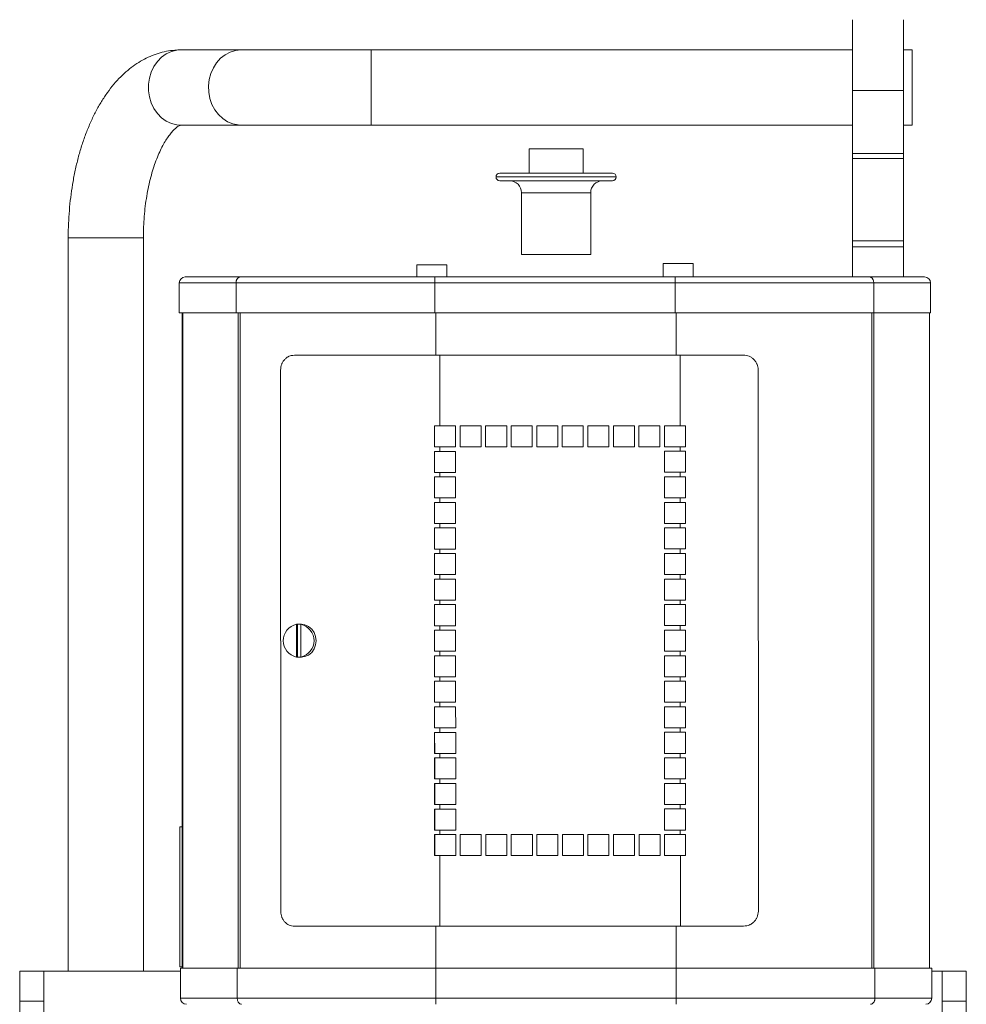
# Model space of a CAD drawing. Header units: millimetres. Extents: x -32 to 1538, y -978 to 462.
# Tile 4 of 21: x 52 to 367, y -409 to -82. Entities that reach past the tile are written whole.
import ezdxf

# ---------------------------------------------------------------- set-up
doc = ezdxf.new("R2010")
doc.units = ezdxf.units.MM

msp = doc.modelspace()

# ---------------------------------------------------------------- linework, layer by layer
at = {"color": 7, "linetype": 'Continuous', "lineweight": 15}
for p, q in [((328.89, -81.52), (328.89, -105.09)), ((345.89, -105.09), (345.89, -81.52)), ((125.45, -91.58), (105.45, -91.57)), ((328.89, -91.59), (168.75, -91.59)), ((348.75, -91.59), (345.89, -91.59)), ((348.75, -91.59), (348.75, -116.59)), ((345.89, -105.09), (328.89, -105.09)), ((328.89, -105.09), (328.89, -126.04)), ((345.89, -126.04), (345.89, -105.09)), ((105.44, -116.57), (125.44, -116.58)), ((168.75, -116.59), (328.89, -116.59)), ((345.89, -116.59), (348.75, -116.59)), ((221.29, -124.44), (221.29, -132.59)), ((239.29, -124.44), (221.29, -124.44)), ((239.29, -132.59), (239.29, -124.44)), ((345.89, -126.04), (328.89, -126.04)), ((345.89, -127.73), (328.89, -127.73)), ((328.89, -155.09), (328.89, -127.73)), ((345.89, -127.73), (345.89, -155.09)), ((211.54, -132.59), (237.45, -132.59)), ((237.45, -132.59), (249.04, -132.59)), ((237.45, -135.09), (211.54, -135.09)), ((249.04, -135.09), (237.45, -135.09)), ((218.79, -139.09), (218.79, -159.59)), ((241.79, -159.59), (241.79, -139.09)), ((67.94, -154.05), (67.94, -398.09)), ((92.94, -398.09), (92.94, -154.05)), ((345.89, -155.09), (328.89, -155.09)), ((328.89, -157.09), (328.89, -167.09)), ((345.89, -157.09), (328.89, -157.09)), ((345.89, -167.09), (345.89, -157.09)), ((234.68, -159.59), (218.79, -159.59)), ((241.79, -159.59), (234.68, -159.59)), ((183.89, -163.09), (183.89, -167.09)), ((185.09, -163.09), (183.89, -163.09)), ((193.89, -163.09), (185.09, -163.09)), ((193.89, -167.09), (193.89, -163.09)), ((265.89, -162.59), (265.89, -167.09)), ((274.74, -162.59), (265.89, -162.59)), ((275.89, -162.59), (274.74, -162.59)), ((275.89, -167.09), (275.89, -162.59)), ((123.8, -169.09), (104.89, -169.09)), ((104.89, -169.09), (104.89, -179.09)), ((106.89, -167.09), (125.25, -167.09)), ((189.89, -169.09), (123.8, -169.09)), ((123.8, -169.09), (123.8, -179.09)), ((125.25, -167.09), (189.89, -167.09)), ((189.89, -169.09), (189.89, -167.09)), ((189.89, -167.09), (269.89, -167.09)), ((189.89, -169.09), (189.89, -179.09)), ((269.89, -169.09), (189.89, -169.09)), ((269.89, -167.09), (334.53, -167.09)), ((269.89, -167.09), (269.89, -169.09)), ((335.99, -169.09), (269.89, -169.09)), ((269.89, -169.09), (269.89, -179.09)), ((334.53, -167.09), (352.89, -167.09)), ((335.99, -169.09), (335.99, -179.09)), ((354.89, -169.09), (335.99, -169.09)), ((354.89, -169.09), (354.89, -179.09)), ((123.8, -179.09), (104.89, -179.09)), ((105.89, -397.09), (105.89, -179.09)), ((106.09, -397.09), (106.09, -179.09)), ((189.89, -179.09), (123.8, -179.09)), ((269.89, -179.09), (189.89, -179.09)), ((335.99, -179.09), (269.89, -179.09)), ((354.89, -179.09), (335.99, -179.09)), ((354.49, -397.09), (354.49, -179.09)), ((143.18, -193.13), (143.57, -193.13)), ((271.58, -193.1), (191.58, -193.12)), ((271.58, -193.1), (191.58, -193.12)), ((191.59, -216.62), (191.58, -193.12)), ((191.58, -193.12), (191.58, -193.12)), ((271.59, -216.6), (271.58, -193.1)), ((271.58, -193.1), (271.58, -193.1)), ((292.6, -193.09), (292.43, -193.09)), ((138.65, -378.13), (138.6, -198.13)), ((297.54, -198.09), (297.59, -378.09)), ((189.83, -216.62), (189.83, -223.62)), ((189.85, -223.62), (189.85, -216.62)), ((191.59, -216.62), (196.84, -216.62)), ((196.84, -216.62), (196.84, -223.62)), ((198.34, -216.62), (205.34, -216.62)), ((198.34, -223.62), (198.34, -216.62)), ((198.34, -223.62), (198.34, -216.62)), ((205.34, -216.62), (205.34, -223.62)), ((206.84, -216.62), (213.84, -216.61)), ((206.84, -223.62), (206.84, -216.62)), ((206.84, -223.62), (206.84, -216.62)), ((213.84, -216.61), (213.84, -223.61)), ((215.34, -216.61), (222.34, -216.61)), ((215.34, -223.61), (215.34, -216.61)), ((215.34, -223.61), (215.34, -216.61)), ((222.34, -216.61), (222.34, -223.61)), ((223.84, -216.61), (230.84, -216.61)), ((223.84, -223.61), (223.84, -216.61)), ((223.84, -223.61), (223.84, -216.61)), ((230.84, -216.61), (230.84, -223.61)), ((232.34, -216.61), (239.34, -216.61)), ((232.34, -223.61), (232.34, -216.61)), ((232.34, -223.61), (232.34, -216.61)), ((239.34, -216.61), (239.34, -223.61)), ((240.84, -216.61), (247.84, -216.6)), ((240.84, -223.61), (240.84, -216.61)), ((240.84, -223.61), (240.84, -216.61)), ((247.84, -216.6), (247.84, -223.6)), ((249.34, -216.6), (256.34, -216.6)), ((249.34, -223.6), (249.34, -216.6)), ((249.34, -223.6), (249.34, -216.6)), ((256.34, -216.6), (256.34, -223.6)), ((257.84, -216.6), (264.84, -216.6)), ((257.84, -223.6), (257.84, -216.6)), ((257.84, -223.6), (257.84, -216.6)), ((264.84, -216.6), (264.84, -223.6)), ((266.34, -216.6), (271.59, -216.6)), ((266.34, -223.6), (266.34, -216.6)), ((266.34, -223.6), (266.34, -216.6)), ((273.34, -216.6), (273.34, -223.6)), ((273.35, -223.6), (273.35, -216.6)), ((189.83, -223.62), (189.85, -223.62)), ((189.83, -225.12), (189.83, -232.12)), ((191.59, -223.62), (189.85, -223.62)), ((189.85, -232.12), (189.85, -225.12)), ((191.59, -225.12), (191.59, -223.62)), ((196.84, -223.62), (191.59, -223.62)), ((196.84, -223.62), (191.59, -223.62)), ((191.59, -223.62), (191.59, -223.62)), ((191.59, -225.12), (196.84, -225.12)), ((196.84, -225.12), (196.84, -232.12)), ((205.34, -223.62), (198.34, -223.62)), ((198.34, -223.62), (198.34, -223.62)), ((205.34, -223.62), (198.34, -223.62)), ((213.84, -223.61), (206.84, -223.62)), ((213.84, -223.61), (206.84, -223.62)), ((206.84, -223.62), (206.84, -223.62)), ((222.34, -223.61), (215.34, -223.61)), ((215.34, -223.61), (215.34, -223.61)), ((222.34, -223.61), (215.34, -223.61)), ((230.84, -223.61), (223.84, -223.61)), ((223.84, -223.61), (223.84, -223.61)), ((230.84, -223.61), (223.84, -223.61)), ((239.34, -223.61), (232.34, -223.61)), ((232.34, -223.61), (232.34, -223.61)), ((239.34, -223.61), (232.34, -223.61)), ((247.84, -223.6), (240.84, -223.61)), ((247.84, -223.6), (240.84, -223.61)), ((240.84, -223.61), (240.84, -223.61)), ((256.34, -223.6), (249.34, -223.6)), ((249.34, -223.6), (249.34, -223.6)), ((256.34, -223.6), (249.34, -223.6)), ((264.84, -223.6), (257.84, -223.6)), ((257.84, -223.6), (257.84, -223.6)), ((264.84, -223.6), (257.84, -223.6)), ((271.59, -223.6), (266.34, -223.6)), ((266.34, -223.6), (266.34, -223.6)), ((271.59, -223.6), (266.34, -223.6)), ((266.34, -225.1), (271.59, -225.1)), ((266.34, -232.1), (266.34, -225.1)), ((266.35, -232.1), (266.34, -225.1)), ((271.59, -225.1), (271.59, -223.6)), ((271.59, -223.6), (271.59, -223.6)), ((273.34, -223.6), (271.59, -223.6)), ((273.35, -223.6), (273.34, -223.6)), ((273.34, -225.1), (273.34, -232.1)), ((273.35, -232.1), (273.35, -225.1)), ((189.83, -232.12), (189.85, -232.12)), ((191.6, -232.12), (189.85, -232.12)), ((191.59, -233.62), (191.59, -232.12)), ((196.84, -232.12), (191.59, -232.12)), ((191.59, -232.12), (191.6, -232.12)), ((196.84, -232.12), (191.6, -232.12)), ((271.59, -232.1), (266.34, -232.1)), ((266.34, -232.1), (266.35, -232.1)), ((271.59, -232.1), (266.35, -232.1)), ((271.59, -233.6), (271.59, -232.1)), ((271.59, -232.1), (271.59, -232.1)), ((273.34, -232.1), (271.59, -232.1)), ((273.35, -232.1), (273.34, -232.1)), ((189.83, -233.62), (189.84, -240.62)), ((189.85, -240.62), (189.85, -233.62)), ((191.59, -233.62), (196.84, -233.62)), ((196.84, -233.62), (196.84, -240.62)), ((266.34, -233.6), (271.59, -233.6)), ((266.34, -240.6), (266.34, -233.6)), ((266.35, -240.6), (266.35, -233.6)), ((273.34, -233.6), (273.34, -240.6)), ((273.35, -240.6), (273.35, -233.6)), ((189.84, -240.62), (189.85, -240.62)), ((189.84, -242.12), (189.84, -249.12)), ((191.6, -240.62), (189.85, -240.62)), ((189.86, -249.12), (189.85, -242.12)), ((191.59, -242.12), (191.59, -240.62)), ((196.84, -240.62), (191.59, -240.62)), ((191.59, -240.62), (191.6, -240.62)), ((191.59, -242.12), (196.84, -242.12)), ((196.84, -240.62), (191.6, -240.62)), ((196.84, -242.12), (196.85, -249.12)), ((271.59, -240.6), (266.34, -240.6)), ((266.34, -240.6), (266.35, -240.6)), ((266.34, -242.1), (271.59, -242.1)), ((266.35, -249.1), (266.34, -242.1)), ((271.6, -240.6), (266.35, -240.6)), ((266.35, -249.1), (266.35, -242.1)), ((271.59, -242.1), (271.59, -240.6)), ((271.6, -240.6), (271.59, -240.6)), ((273.34, -240.6), (271.6, -240.6)), ((273.35, -240.6), (273.34, -240.6)), ((273.34, -242.1), (273.34, -249.1)), ((273.36, -249.1), (273.35, -242.1)), ((189.84, -249.12), (189.86, -249.12)), ((189.84, -250.62), (189.84, -257.62)), ((191.6, -249.12), (189.86, -249.12)), ((189.86, -257.62), (189.86, -250.62)), ((191.6, -250.62), (191.6, -249.12)), ((196.85, -249.12), (191.6, -249.12)), ((196.85, -249.12), (191.6, -249.12)), ((191.6, -249.12), (191.6, -249.12)), ((191.6, -250.62), (196.85, -250.62)), ((196.85, -250.62), (196.85, -257.62)), ((271.6, -249.1), (266.35, -249.1)), ((266.35, -249.1), (266.35, -249.1)), ((271.6, -249.1), (266.35, -249.1)), ((266.35, -250.6), (271.6, -250.6)), ((266.35, -257.6), (266.35, -250.6)), ((266.35, -257.6), (266.35, -250.6)), ((271.6, -250.6), (271.6, -249.1)), ((271.6, -249.1), (271.6, -249.1)), ((273.34, -249.1), (271.6, -249.1)), ((273.36, -249.1), (273.34, -249.1)), ((273.35, -250.6), (273.35, -257.6)), ((273.36, -257.6), (273.36, -250.6)), ((189.84, -257.62), (189.86, -257.62)), ((191.6, -257.62), (189.86, -257.62)), ((191.6, -259.12), (191.6, -257.62)), ((196.85, -257.62), (191.6, -257.62)), ((196.85, -257.62), (191.6, -257.62)), ((191.6, -257.62), (191.6, -257.62)), ((271.6, -257.6), (266.35, -257.6)), ((266.35, -257.6), (266.35, -257.6)), ((271.6, -257.6), (266.35, -257.6)), ((271.6, -259.1), (271.6, -257.6)), ((271.6, -257.6), (271.6, -257.6)), ((273.35, -257.6), (271.6, -257.6)), ((273.36, -257.6), (273.35, -257.6)), ((189.84, -259.12), (189.84, -266.12)), ((189.86, -266.12), (189.86, -259.12)), ((191.6, -259.12), (196.85, -259.12)), ((196.85, -259.12), (196.85, -266.12)), ((266.35, -259.1), (271.6, -259.1)), ((266.35, -266.1), (266.35, -259.1)), ((266.35, -266.1), (266.35, -259.1)), ((273.35, -259.1), (273.35, -266.1)), ((273.36, -266.1), (273.36, -259.1)), ((189.84, -266.12), (189.86, -266.12)), ((189.84, -267.62), (189.84, -274.62)), ((191.61, -266.12), (189.86, -266.12)), ((189.86, -274.62), (189.86, -267.62)), ((191.6, -267.62), (191.6, -266.12)), ((196.85, -266.12), (191.6, -266.12)), ((191.6, -266.12), (191.61, -266.12)), ((191.6, -267.62), (196.85, -267.62)), ((196.85, -266.12), (191.61, -266.12)), ((196.85, -267.62), (196.85, -274.62)), ((271.6, -266.1), (266.35, -266.1)), ((266.35, -266.1), (266.35, -266.1)), ((271.6, -266.1), (266.35, -266.1)), ((266.35, -267.6), (271.6, -267.6)), ((266.35, -274.6), (266.35, -267.6)), ((266.36, -274.6), (266.35, -267.6)), ((271.6, -267.6), (271.6, -266.1)), ((271.6, -266.1), (271.6, -266.1)), ((273.35, -266.1), (271.6, -266.1)), ((273.36, -266.1), (273.35, -266.1)), ((273.35, -267.6), (273.35, -274.6)), ((273.36, -274.6), (273.36, -267.6)), ((189.84, -274.62), (189.86, -274.62)), ((191.61, -274.62), (189.86, -274.62)), ((191.6, -276.12), (191.6, -274.62)), ((196.85, -274.62), (191.6, -274.62)), ((191.6, -274.62), (191.61, -274.62)), ((196.85, -274.62), (191.61, -274.62)), ((271.6, -274.6), (266.35, -274.6)), ((266.35, -274.6), (266.36, -274.6)), ((271.61, -274.6), (266.36, -274.6)), ((271.6, -276.1), (271.6, -274.6)), ((271.61, -274.6), (271.6, -274.6)), ((273.35, -274.6), (271.61, -274.6)), ((273.36, -274.6), (273.35, -274.6)), ((189.85, -276.12), (189.85, -283.12)), ((189.86, -283.12), (189.86, -276.12)), ((191.6, -276.12), (196.85, -276.12)), ((196.85, -276.12), (196.86, -283.12)), ((266.35, -276.1), (271.6, -276.1)), ((266.36, -283.1), (266.35, -276.1)), ((266.36, -283.1), (266.36, -276.1)), ((273.35, -276.1), (273.35, -283.1)), ((273.36, -283.1), (273.36, -276.1)), ((143.92, -282.67), (144.2, -282.67)), ((143.92, -293.57), (143.92, -282.67)), ((144.2, -282.67), (144.2, -293.57)), ((145.4, -282.62), (144.88, -282.62)), ((145.57, -282.67), (145.29, -282.67)), ((145.29, -282.67), (145.29, -293.57)), ((189.85, -283.12), (189.86, -283.12)), ((189.85, -284.62), (189.85, -291.62)), ((191.61, -283.12), (189.86, -283.12)), ((189.87, -291.62), (189.87, -284.62)), ((191.61, -284.62), (191.61, -283.12)), ((196.86, -283.12), (191.61, -283.12)), ((196.86, -283.12), (191.61, -283.12)), ((191.61, -283.12), (191.61, -283.12)), ((191.61, -284.62), (196.86, -284.62)), ((196.86, -284.62), (196.86, -291.62)), ((271.61, -283.1), (266.36, -283.1)), ((266.36, -283.1), (266.36, -283.1)), ((271.61, -283.1), (266.36, -283.1)), ((266.36, -284.6), (271.61, -284.6)), ((266.36, -291.6), (266.36, -284.6)), ((266.36, -291.6), (266.36, -284.6)), ((271.61, -284.6), (271.61, -283.1)), ((271.61, -283.1), (271.61, -283.1)), ((273.35, -283.1), (271.61, -283.1)), ((273.36, -283.1), (273.35, -283.1)), ((273.35, -284.6), (273.36, -291.6)), ((273.37, -291.6), (273.37, -284.6)), ((144.2, -293.57), (143.92, -293.57)), ((144.89, -293.62), (145.41, -293.62)), ((145.29, -293.57), (145.57, -293.57)), ((189.85, -291.62), (189.87, -291.62)), ((189.85, -293.12), (189.85, -300.12)), ((191.61, -291.62), (189.87, -291.62)), ((189.87, -300.12), (189.87, -293.12)), ((191.61, -293.12), (191.61, -291.62)), ((196.86, -291.62), (191.61, -291.62)), ((196.86, -291.62), (191.61, -291.62)), ((191.61, -291.62), (191.61, -291.62)), ((191.61, -293.12), (196.86, -293.12)), ((196.86, -293.12), (196.86, -300.12)), ((271.61, -291.6), (266.36, -291.6)), ((266.36, -291.6), (266.36, -291.6)), ((271.61, -291.6), (266.36, -291.6)), ((266.36, -293.1), (271.61, -293.1)), ((266.36, -300.1), (266.36, -293.1)), ((266.36, -300.1), (266.36, -293.1)), ((271.61, -293.1), (271.61, -291.6)), ((271.61, -291.6), (271.61, -291.6)), ((273.36, -291.6), (271.61, -291.6)), ((273.37, -291.6), (273.36, -291.6)), ((273.36, -293.1), (273.36, -300.1)), ((273.37, -300.1), (273.37, -293.1)), ((189.85, -300.12), (189.87, -300.12)), ((191.61, -300.12), (189.87, -300.12)), ((191.61, -301.62), (191.61, -300.12)), ((196.86, -300.12), (191.61, -300.12)), ((196.86, -300.12), (191.61, -300.12)), ((191.61, -300.12), (191.61, -300.12)), ((271.61, -300.1), (266.36, -300.1)), ((266.36, -300.1), (266.36, -300.1)), ((271.61, -300.1), (266.36, -300.1)), ((271.61, -301.6), (271.61, -300.1)), ((271.61, -300.1), (271.61, -300.1)), ((273.36, -300.1), (271.61, -300.1)), ((273.37, -300.1), (273.36, -300.1)), ((189.85, -301.62), (189.85, -308.62)), ((189.87, -308.62), (189.87, -301.62)), ((191.61, -301.62), (196.86, -301.62)), ((196.86, -301.62), (196.86, -308.62)), ((266.36, -301.6), (271.61, -301.6)), ((266.36, -308.6), (266.36, -301.6)), ((266.37, -308.6), (266.36, -301.6)), ((273.36, -301.6), (273.36, -308.6)), ((273.37, -308.6), (273.37, -301.6)), ((189.85, -308.62), (189.87, -308.62)), ((189.85, -310.12), (189.86, -317.12)), ((191.62, -308.62), (189.87, -308.62)), ((189.87, -317.12), (189.87, -310.12)), ((191.61, -310.12), (191.61, -308.62)), ((196.86, -308.62), (191.61, -308.62)), ((191.61, -308.62), (191.62, -308.62)), ((191.61, -310.12), (196.86, -310.12)), ((196.86, -308.62), (191.62, -308.62)), ((196.86, -310.12), (196.87, -317.12)), ((271.61, -308.6), (266.36, -308.6)), ((266.36, -308.6), (266.37, -308.6)), ((266.36, -310.1), (271.61, -310.1)), ((266.37, -317.1), (266.36, -310.1)), ((271.62, -308.6), (266.37, -308.6)), ((266.37, -317.1), (266.37, -310.1)), ((271.61, -310.1), (271.61, -308.6)), ((271.62, -308.6), (271.61, -308.6)), ((273.36, -308.6), (271.62, -308.6)), ((273.37, -308.6), (273.36, -308.6)), ((273.36, -310.1), (273.36, -317.1)), ((273.37, -317.1), (273.37, -310.1)), ((189.86, -317.12), (189.87, -317.12)), ((191.62, -317.12), (189.87, -317.12)), ((191.62, -318.62), (191.62, -317.12)), ((196.87, -317.12), (191.62, -317.12)), ((196.87, -317.12), (191.62, -317.12)), ((191.62, -317.12), (191.62, -317.12)), ((271.61, -317.1), (266.37, -317.1)), ((266.37, -317.1), (266.37, -317.1)), ((271.62, -317.1), (266.37, -317.1)), ((271.62, -318.6), (271.61, -317.1)), ((271.62, -317.1), (271.61, -317.1)), ((273.36, -317.1), (271.62, -317.1)), ((273.37, -317.1), (273.36, -317.1)), ((189.86, -318.62), (189.86, -325.62)), ((189.88, -325.62), (189.87, -318.62)), ((191.62, -318.62), (196.87, -318.62)), ((196.87, -318.62), (196.87, -325.62)), ((266.37, -318.6), (271.62, -318.6)), ((266.37, -325.6), (266.37, -318.6)), ((266.37, -325.6), (266.37, -318.6)), ((273.36, -318.6), (273.37, -325.6)), ((273.38, -325.6), (273.37, -318.6)), ((189.86, -325.62), (189.88, -325.62)), ((189.86, -327.12), (189.86, -334.12)), ((191.62, -325.62), (189.88, -325.62)), ((189.88, -334.12), (189.88, -327.12)), ((191.62, -327.12), (191.62, -325.62)), ((196.87, -325.62), (191.62, -325.62)), ((196.87, -325.62), (191.62, -325.62)), ((191.62, -325.62), (191.62, -325.62)), ((191.62, -327.12), (196.87, -327.12)), ((196.87, -327.12), (196.87, -334.12)), ((271.62, -325.6), (266.37, -325.6)), ((266.37, -325.6), (266.37, -325.6)), ((271.62, -325.6), (266.37, -325.6)), ((266.37, -327.1), (271.62, -327.1)), ((266.37, -334.1), (266.37, -327.1)), ((266.37, -334.1), (266.37, -327.1)), ((271.62, -327.1), (271.62, -325.6)), ((271.62, -325.6), (271.62, -325.6)), ((273.37, -325.6), (271.62, -325.6)), ((273.38, -325.6), (273.37, -325.6)), ((273.37, -327.1), (273.37, -334.1)), ((273.38, -334.1), (273.38, -327.1)), ((189.86, -334.12), (189.88, -334.12)), ((191.62, -334.12), (189.88, -334.12)), ((191.62, -335.62), (191.62, -334.12)), ((196.87, -334.12), (191.62, -334.12)), ((196.87, -334.12), (191.62, -334.12)), ((191.62, -334.12), (191.62, -334.12)), ((271.62, -334.1), (266.37, -334.1)), ((266.37, -334.1), (266.37, -334.1)), ((271.62, -334.1), (266.37, -334.1)), ((271.62, -335.6), (271.62, -334.1)), ((271.62, -334.1), (271.62, -334.1)), ((273.37, -334.1), (271.62, -334.1)), ((273.38, -334.1), (273.37, -334.1)), ((189.86, -335.62), (189.86, -342.62)), ((189.88, -342.62), (189.88, -335.62)), ((191.62, -335.62), (196.87, -335.62)), ((196.87, -335.62), (196.87, -342.62)), ((266.37, -335.6), (271.62, -335.6)), ((266.37, -342.6), (266.37, -335.6)), ((266.38, -342.6), (266.37, -335.6)), ((273.37, -335.6), (273.37, -342.6)), ((273.38, -342.6), (273.38, -335.6)), ((189.86, -342.62), (189.88, -342.62)), ((191.63, -342.62), (189.88, -342.62)), ((191.62, -344.12), (191.62, -342.62)), ((196.87, -342.62), (191.62, -342.62)), ((191.62, -342.62), (191.63, -342.62)), ((196.87, -342.62), (191.63, -342.62)), ((271.62, -342.6), (266.37, -342.6)), ((266.37, -342.6), (266.38, -342.6)), ((271.63, -342.6), (266.38, -342.6)), ((271.62, -344.1), (271.62, -342.6)), ((271.63, -342.6), (271.62, -342.6)), ((273.37, -342.6), (271.63, -342.6)), ((273.38, -342.6), (273.37, -342.6)), ((189.86, -344.12), (189.87, -351.12)), ((189.88, -351.12), (189.88, -344.12)), ((191.62, -344.12), (196.87, -344.12)), ((196.87, -344.12), (196.88, -351.12)), ((266.37, -344.1), (271.62, -344.1)), ((266.37, -351.1), (266.37, -344.1)), ((266.38, -351.1), (266.38, -344.1)), ((273.37, -344.1), (273.37, -351.1)), ((273.38, -351.1), (273.38, -344.1)), ((105.89, -350.09), (105.09, -350.09)), ((105.09, -350.09), (105.09, -396.59)), ((189.87, -351.12), (189.88, -351.12)), ((189.87, -352.62), (189.87, -359.62)), ((191.63, -351.12), (189.88, -351.12)), ((189.89, -359.62), (189.88, -352.62)), ((191.63, -352.62), (191.63, -351.12)), ((196.88, -351.12), (191.63, -351.12)), ((196.88, -351.12), (191.63, -351.12)), ((191.63, -351.12), (191.63, -351.12)), ((191.63, -352.62), (196.88, -352.62)), ((196.88, -352.62), (196.88, -359.62)), ((198.38, -352.62), (205.38, -352.62)), ((198.38, -359.62), (198.38, -352.62)), ((198.38, -359.62), (198.38, -352.62)), ((205.38, -352.62), (205.38, -359.62)), ((206.88, -352.62), (213.88, -352.61)), ((206.88, -359.62), (206.88, -352.62)), ((206.88, -359.62), (206.88, -352.62)), ((213.88, -352.61), (213.88, -359.61)), ((215.38, -352.61), (222.38, -352.61)), ((215.38, -359.61), (215.38, -352.61)), ((215.38, -359.61), (215.38, -352.61)), ((222.38, -352.61), (222.38, -359.61)), ((223.88, -352.61), (230.88, -352.61)), ((223.88, -359.61), (223.88, -352.61)), ((223.88, -359.61), (223.88, -352.61)), ((230.88, -352.61), (230.88, -359.61)), ((232.38, -352.61), (239.38, -352.61)), ((232.38, -359.61), (232.38, -352.61)), ((232.38, -359.61), (232.38, -352.61)), ((239.38, -352.61), (239.38, -359.61)), ((240.88, -352.61), (247.88, -352.6)), ((240.88, -359.61), (240.88, -352.61)), ((240.88, -359.61), (240.88, -352.61)), ((247.88, -352.6), (247.88, -359.6)), ((249.38, -352.6), (256.38, -352.6)), ((249.38, -359.6), (249.38, -352.6)), ((249.38, -359.6), (249.38, -352.6)), ((256.38, -352.6), (256.38, -359.6)), ((257.88, -352.6), (264.87, -352.6)), ((257.88, -359.6), (257.88, -352.6)), ((257.88, -359.6), (257.88, -352.6)), ((264.87, -352.6), (264.88, -359.6)), ((271.62, -351.1), (266.37, -351.1)), ((266.37, -351.1), (266.38, -351.1)), ((266.37, -352.6), (271.62, -352.6)), ((266.38, -359.6), (266.37, -352.6)), ((271.63, -351.1), (266.38, -351.1)), ((266.38, -359.6), (266.38, -352.6)), ((271.62, -352.6), (271.62, -351.1)), ((271.63, -351.1), (271.62, -351.1)), ((273.37, -351.1), (271.63, -351.1)), ((273.38, -351.1), (273.37, -351.1)), ((273.37, -352.6), (273.38, -359.6)), ((273.39, -359.6), (273.38, -352.6)), ((189.87, -359.62), (189.89, -359.62)), ((191.63, -359.62), (189.89, -359.62)), ((191.63, -383.12), (191.63, -359.62)), ((196.88, -359.62), (191.63, -359.62)), ((196.88, -359.62), (191.63, -359.62)), ((191.63, -359.62), (191.63, -359.62)), ((205.38, -359.62), (198.38, -359.62)), ((198.38, -359.62), (198.38, -359.62)), ((205.38, -359.62), (198.38, -359.62)), ((213.88, -359.61), (206.88, -359.62)), ((213.88, -359.61), (206.88, -359.62)), ((206.88, -359.62), (206.88, -359.62)), ((222.38, -359.61), (215.38, -359.61)), ((215.38, -359.61), (215.38, -359.61)), ((222.38, -359.61), (215.38, -359.61)), ((230.88, -359.61), (223.88, -359.61)), ((223.88, -359.61), (223.88, -359.61)), ((230.88, -359.61), (223.88, -359.61)), ((239.38, -359.61), (232.38, -359.61)), ((232.38, -359.61), (232.38, -359.61)), ((239.38, -359.61), (232.38, -359.61)), ((247.88, -359.6), (240.88, -359.61)), ((247.88, -359.6), (240.88, -359.61)), ((240.88, -359.61), (240.88, -359.61)), ((256.38, -359.6), (249.38, -359.6)), ((249.38, -359.6), (249.38, -359.6)), ((256.38, -359.6), (249.38, -359.6)), ((264.88, -359.6), (257.88, -359.6)), ((257.88, -359.6), (257.88, -359.6)), ((264.88, -359.6), (257.88, -359.6)), ((271.63, -359.6), (266.38, -359.6)), ((266.38, -359.6), (266.38, -359.6)), ((271.63, -359.6), (266.38, -359.6)), ((271.63, -383.1), (271.63, -359.6)), ((271.63, -359.6), (271.63, -359.6)), ((273.38, -359.6), (271.63, -359.6)), ((273.39, -359.6), (273.38, -359.6)), ((271.63, -383.1), (191.63, -383.12)), ((51.79, -398.09), (59.79, -398.09)), ((51.79, -408.09), (51.79, -398.09)), ((59.79, -398.09), (59.79, -408.09)), ((105.29, -398.09), (59.79, -398.09)), ((105.09, -396.59), (105.89, -396.59)), ((105.29, -397.09), (105.29, -407.09)), ((105.29, -397.09), (124.2, -397.09)), ((124.2, -397.09), (190.29, -397.09)), ((124.2, -397.09), (124.2, -407.09)), ((190.29, -397.09), (190.29, -407.09)), ((190.29, -397.09), (270.29, -397.09)), ((270.29, -397.09), (336.39, -397.09)), ((270.29, -397.09), (270.29, -407.09)), ((336.39, -397.09), (336.39, -407.09)), ((336.39, -397.09), (355.29, -397.09)), ((355.29, -397.09), (355.29, -407.09)), ((358.79, -398.09), (355.29, -398.09)), ((358.79, -398.09), (366.79, -398.09)), ((358.79, -408.09), (358.79, -398.09)), ((366.79, -398.09), (366.79, -408.09)), ((59.79, -408.09), (51.79, -408.09)), ((51.79, -408.09), (51.79, -417.39)), ((59.79, -408.09), (59.79, -420.39)), ((105.29, -407.09), (124.2, -407.09)), ((124.2, -407.09), (190.29, -407.09)), ((190.29, -407.09), (270.29, -407.09)), ((190.29, -407.09), (190.29, -409.09)), ((270.29, -407.09), (336.39, -407.09)), ((270.29, -407.09), (270.29, -409.09)), ((336.39, -407.09), (355.29, -407.09)), ((366.79, -408.09), (358.79, -408.09)), ((358.79, -448.09), (358.79, -408.09)), ((366.79, -448.09), (366.79, -408.09))]:
    msp.add_line(p, q, dxfattribs=at)
at = {"color": 8, "linetype": 'Continuous', "lineweight": 15}
for p, q in [((168.75, -91.59), (168.75, -116.59)), ((210.29, -133.84), (237.93, -133.84)), ((237.93, -133.84), (250.29, -133.84)), ((234.68, -139.09), (218.79, -139.09)), ((241.79, -139.09), (234.68, -139.09)), ((124.53, -179.09), (124.53, -397.09)), ((125.18, -179.09), (125.18, -397.09)), ((190.29, -193.12), (190.29, -179.09)), ((270.29, -193.1), (270.29, -179.09)), ((335.4, -397.09), (335.4, -179.09)), ((336.06, -397.09), (336.06, -179.09)), ((190.29, -397.09), (190.29, -383.12)), ((270.29, -397.09), (270.29, -383.1))]:
    msp.add_line(p, q, dxfattribs=at)
at = {"color": 8, "linetype": 'Continuous', "lineweight": 15, "flags": 128}
for points in [[(105.45, -91.57), (104.07, -91.67), (102.27, -92.12), (100.57, -92.91), (99.01, -94.02), (97.63, -95.42), (96.48, -97.07), (95.58, -98.92), (94.97, -100.92), (94.66, -103.01), (94.66, -105.13), (94.97, -107.22), (95.58, -109.22), (96.48, -111.07), (97.63, -112.72), (99.01, -114.12), (100.57, -115.23), (102.27, -116.02), (104.07, -116.47), (105.44, -116.57)], [(125.44, -91.58), (123.62, -91.76), (121.84, -92.29), (120.17, -93.17), (118.64, -94.36), (117.32, -95.82), (116.23, -97.53), (115.4, -99.42), (114.86, -101.45), (114.63, -103.55), (114.71, -105.67), (115.09, -107.74), (115.78, -109.71), (116.74, -111.51), (117.95, -113.11), (119.38, -114.44), (120.99, -115.47), (122.72, -116.18), (124.53, -116.53), (125.44, -116.58)], [(67.94, -154.05), (67.96, -154.05), (68.26, -154.05), (68.91, -154.05), (69.89, -154.06), (71.18, -154.06), (72.73, -154.06), (74.5, -154.06), (76.45, -154.06), (78.51, -154.06), (80.62, -154.06), (82.73, -154.06), (84.78, -154.06), (86.69, -154.06)], [(86.69, -154.06), (88.43, -154.06), (89.94, -154.06), (91.18, -154.05), (92.11, -154.05), (92.7, -154.05), (92.94, -154.05), (92.94, -154.05)]]:
    msp.add_lwpolyline(points, dxfattribs=at)
at = {"color": 7, "linetype": 'Continuous', "lineweight": 15, "flags": 128}
for points in [[(143.18, -193.13), (148.96, -193.13), (154.84, -193.13), (160.82, -193.13), (166.88, -193.13), (173, -193.13), (179.16, -193.12), (185.36, -193.12), (191.58, -193.12)], [(143.57, -193.13), (149.3, -193.13), (155.14, -193.13), (161.07, -193.13), (167.08, -193.13), (173.15, -193.13), (179.27, -193.12), (185.42, -193.12), (191.58, -193.12)], [(271.58, -193.1), (274.22, -193.1), (276.86, -193.1), (279.49, -193.1), (282.12, -193.1), (284.75, -193.09), (287.37, -193.09), (289.99, -193.09), (292.6, -193.09)], [(271.58, -193.1), (274.2, -193.1), (276.82, -193.1), (279.43, -193.1), (282.04, -193.1), (284.65, -193.09), (287.25, -193.09), (289.84, -193.09), (292.43, -193.09)], [(191.59, -216.62), (191.37, -216.62), (191.15, -216.62), (190.93, -216.62), (190.71, -216.62), (190.49, -216.62), (190.27, -216.62), (190.05, -216.62), (189.83, -216.62)], [(273.35, -216.6), (273.13, -216.6), (272.91, -216.6), (272.69, -216.6), (272.47, -216.6), (272.25, -216.6), (272.03, -216.6), (271.81, -216.6), (271.59, -216.6)], [(189.83, -223.62), (190.05, -223.62), (190.27, -223.62), (190.49, -223.62), (190.71, -223.62), (190.93, -223.62), (191.15, -223.62), (191.37, -223.62), (191.59, -223.62)], [(191.59, -225.12), (191.37, -225.12), (191.15, -225.12), (190.93, -225.12), (190.71, -225.12), (190.49, -225.12), (190.27, -225.12), (190.05, -225.12), (189.83, -225.12)], [(271.59, -223.6), (271.81, -223.6), (272.03, -223.6), (272.25, -223.6), (272.47, -223.6), (272.69, -223.6), (272.91, -223.6), (273.13, -223.6), (273.35, -223.6)], [(273.35, -225.1), (273.13, -225.1), (272.91, -225.1), (272.69, -225.1), (272.47, -225.1), (272.25, -225.1), (272.03, -225.1), (271.81, -225.1), (271.59, -225.1)], [(189.83, -232.12), (190.05, -232.12), (190.27, -232.12), (190.49, -232.12), (190.71, -232.12), (190.93, -232.12), (191.15, -232.12), (191.37, -232.12), (191.59, -232.12)], [(271.59, -232.1), (271.81, -232.1), (272.03, -232.1), (272.25, -232.1), (272.47, -232.1), (272.69, -232.1), (272.91, -232.1), (273.13, -232.1), (273.35, -232.1)], [(191.59, -233.62), (191.37, -233.62), (191.15, -233.62), (190.93, -233.62), (190.71, -233.62), (190.49, -233.62), (190.27, -233.62), (190.05, -233.62), (189.83, -233.62)], [(273.35, -233.6), (273.13, -233.6), (272.91, -233.6), (272.69, -233.6), (272.47, -233.6), (272.25, -233.6), (272.03, -233.6), (271.81, -233.6), (271.59, -233.6)], [(189.84, -240.62), (190.06, -240.62), (190.27, -240.62), (190.49, -240.62), (190.71, -240.62), (190.93, -240.62), (191.15, -240.62), (191.37, -240.62), (191.59, -240.62)], [(191.59, -242.12), (191.37, -242.12), (191.15, -242.12), (190.93, -242.12), (190.72, -242.12), (190.5, -242.12), (190.28, -242.12), (190.06, -242.12), (189.84, -242.12)], [(271.59, -240.6), (271.81, -240.6), (272.03, -240.6), (272.25, -240.6), (272.47, -240.6), (272.69, -240.6), (272.91, -240.6), (273.13, -240.6), (273.35, -240.6)], [(273.35, -242.1), (273.13, -242.1), (272.91, -242.1), (272.69, -242.1), (272.47, -242.1), (272.25, -242.1), (272.03, -242.1), (271.81, -242.1), (271.59, -242.1)], [(189.84, -249.12), (190.06, -249.12), (190.28, -249.12), (190.5, -249.12), (190.72, -249.12), (190.94, -249.12), (191.16, -249.12), (191.38, -249.12), (191.6, -249.12)], [(191.6, -250.62), (191.38, -250.62), (191.16, -250.62), (190.94, -250.62), (190.72, -250.62), (190.5, -250.62), (190.28, -250.62), (190.06, -250.62), (189.84, -250.62)], [(271.6, -249.1), (271.82, -249.1), (272.04, -249.1), (272.26, -249.1), (272.48, -249.1), (272.7, -249.1), (272.92, -249.1), (273.14, -249.1), (273.36, -249.1)], [(273.36, -250.6), (273.14, -250.6), (272.92, -250.6), (272.7, -250.6), (272.48, -250.6), (272.26, -250.6), (272.04, -250.6), (271.82, -250.6), (271.6, -250.6)], [(189.84, -257.62), (190.06, -257.62), (190.28, -257.62), (190.5, -257.62), (190.72, -257.62), (190.94, -257.62), (191.16, -257.62), (191.38, -257.62), (191.6, -257.62)], [(271.6, -257.6), (271.82, -257.6), (272.04, -257.6), (272.26, -257.6), (272.48, -257.6), (272.7, -257.6), (272.92, -257.6), (273.14, -257.6), (273.36, -257.6)], [(191.6, -259.12), (191.38, -259.12), (191.16, -259.12), (190.94, -259.12), (190.72, -259.12), (190.5, -259.12), (190.28, -259.12), (190.06, -259.12), (189.84, -259.12)], [(273.36, -259.1), (273.14, -259.1), (272.92, -259.1), (272.7, -259.1), (272.48, -259.1), (272.26, -259.1), (272.04, -259.1), (271.82, -259.1), (271.6, -259.1)], [(189.84, -266.12), (190.06, -266.12), (190.28, -266.12), (190.5, -266.12), (190.72, -266.12), (190.94, -266.12), (191.16, -266.12), (191.38, -266.12), (191.6, -266.12)], [(191.6, -267.62), (191.38, -267.62), (191.16, -267.62), (190.94, -267.62), (190.72, -267.62), (190.5, -267.62), (190.28, -267.62), (190.06, -267.62), (189.84, -267.62)], [(271.6, -266.1), (271.82, -266.1), (272.04, -266.1), (272.26, -266.1), (272.48, -266.1), (272.7, -266.1), (272.92, -266.1), (273.14, -266.1), (273.36, -266.1)], [(273.36, -267.6), (273.14, -267.6), (272.92, -267.6), (272.7, -267.6), (272.48, -267.6), (272.26, -267.6), (272.04, -267.6), (271.82, -267.6), (271.6, -267.6)], [(189.84, -274.62), (190.06, -274.62), (190.28, -274.62), (190.5, -274.62), (190.72, -274.62), (190.94, -274.62), (191.16, -274.62), (191.38, -274.62), (191.6, -274.62)], [(271.6, -274.6), (271.82, -274.6), (272.04, -274.6), (272.26, -274.6), (272.48, -274.6), (272.7, -274.6), (272.92, -274.6), (273.14, -274.6), (273.36, -274.6)], [(191.6, -276.12), (191.38, -276.12), (191.16, -276.12), (190.94, -276.12), (190.72, -276.12), (190.5, -276.12), (190.28, -276.12), (190.06, -276.12), (189.85, -276.12)], [(273.36, -276.1), (273.14, -276.1), (272.92, -276.1), (272.7, -276.1), (272.48, -276.1), (272.26, -276.1), (272.04, -276.1), (271.82, -276.1), (271.6, -276.1)], [(145.4, -282.62), (145.4, -282.62), (146.71, -282.81), (147.92, -283.36), (148.97, -284.23), (149.77, -285.37), (150.27, -286.7), (150.45, -288.12), (150.27, -289.54), (149.77, -290.87), (148.97, -292.01), (147.93, -292.88), (146.71, -293.43), (145.41, -293.62)], [(189.85, -283.12), (190.07, -283.12), (190.29, -283.12), (190.51, -283.12), (190.73, -283.12), (190.95, -283.12), (191.17, -283.12), (191.39, -283.12), (191.61, -283.12)], [(191.61, -284.62), (191.39, -284.62), (191.17, -284.62), (190.95, -284.62), (190.73, -284.62), (190.51, -284.62), (190.29, -284.62), (190.07, -284.62), (189.85, -284.62)], [(271.61, -283.1), (271.83, -283.1), (272.05, -283.1), (272.27, -283.1), (272.49, -283.1), (272.7, -283.1), (272.92, -283.1), (273.14, -283.1), (273.36, -283.1)], [(273.37, -284.6), (273.15, -284.6), (272.93, -284.6), (272.71, -284.6), (272.49, -284.6), (272.27, -284.6), (272.05, -284.6), (271.83, -284.6), (271.61, -284.6)], [(189.85, -291.62), (190.07, -291.62), (190.29, -291.62), (190.51, -291.62), (190.73, -291.62), (190.95, -291.62), (191.17, -291.62), (191.39, -291.62), (191.61, -291.62)], [(191.61, -293.12), (191.39, -293.12), (191.17, -293.12), (190.95, -293.12), (190.73, -293.12), (190.51, -293.12), (190.29, -293.12), (190.07, -293.12), (189.85, -293.12)], [(271.61, -291.6), (271.83, -291.6), (272.05, -291.6), (272.27, -291.6), (272.49, -291.6), (272.71, -291.6), (272.93, -291.6), (273.15, -291.6), (273.37, -291.6)], [(273.37, -293.1), (273.15, -293.1), (272.93, -293.1), (272.71, -293.1), (272.49, -293.1), (272.27, -293.1), (272.05, -293.1), (271.83, -293.1), (271.61, -293.1)], [(189.85, -300.12), (190.07, -300.12), (190.29, -300.12), (190.51, -300.12), (190.73, -300.12), (190.95, -300.12), (191.17, -300.12), (191.39, -300.12), (191.61, -300.12)], [(271.61, -300.1), (271.83, -300.1), (272.05, -300.1), (272.27, -300.1), (272.49, -300.1), (272.71, -300.1), (272.93, -300.1), (273.15, -300.1), (273.37, -300.1)], [(191.61, -301.62), (191.39, -301.62), (191.17, -301.62), (190.95, -301.62), (190.73, -301.62), (190.51, -301.62), (190.29, -301.62), (190.07, -301.62), (189.85, -301.62)], [(273.37, -301.6), (273.15, -301.6), (272.93, -301.6), (272.71, -301.6), (272.49, -301.6), (272.27, -301.6), (272.05, -301.6), (271.83, -301.6), (271.61, -301.6)], [(189.85, -308.62), (190.07, -308.62), (190.29, -308.62), (190.51, -308.62), (190.73, -308.62), (190.95, -308.62), (191.17, -308.62), (191.39, -308.62), (191.61, -308.62)], [(191.61, -310.12), (191.39, -310.12), (191.17, -310.12), (190.95, -310.12), (190.73, -310.12), (190.51, -310.12), (190.29, -310.12), (190.07, -310.12), (189.85, -310.12)], [(271.61, -308.6), (271.83, -308.6), (272.05, -308.6), (272.27, -308.6), (272.49, -308.6), (272.71, -308.6), (272.93, -308.6), (273.15, -308.6), (273.37, -308.6)], [(273.37, -310.1), (273.15, -310.1), (272.93, -310.1), (272.71, -310.1), (272.49, -310.1), (272.27, -310.1), (272.05, -310.1), (271.83, -310.1), (271.61, -310.1)], [(189.86, -317.12), (190.08, -317.12), (190.3, -317.12), (190.52, -317.12), (190.74, -317.12), (190.96, -317.12), (191.18, -317.12), (191.4, -317.12), (191.62, -317.12)], [(271.61, -317.1), (271.83, -317.1), (272.05, -317.1), (272.27, -317.1), (272.49, -317.1), (272.71, -317.1), (272.93, -317.1), (273.15, -317.1), (273.37, -317.1)], [(191.62, -318.62), (191.4, -318.62), (191.18, -318.62), (190.96, -318.62), (190.74, -318.62), (190.52, -318.62), (190.3, -318.62), (190.08, -318.62), (189.86, -318.62)], [(273.37, -318.6), (273.15, -318.6), (272.93, -318.6), (272.71, -318.6), (272.49, -318.6), (272.28, -318.6), (272.06, -318.6), (271.84, -318.6), (271.62, -318.6)], [(189.86, -325.62), (190.08, -325.62), (190.3, -325.62), (190.52, -325.62), (190.74, -325.62), (190.96, -325.62), (191.18, -325.62), (191.4, -325.62), (191.62, -325.62)], [(191.62, -327.12), (191.4, -327.12), (191.18, -327.12), (190.96, -327.12), (190.74, -327.12), (190.52, -327.12), (190.3, -327.12), (190.08, -327.12), (189.86, -327.12)], [(271.62, -325.6), (271.84, -325.6), (272.06, -325.6), (272.28, -325.6), (272.5, -325.6), (272.72, -325.6), (272.94, -325.6), (273.16, -325.6), (273.38, -325.6)], [(273.38, -327.1), (273.16, -327.1), (272.94, -327.1), (272.72, -327.1), (272.5, -327.1), (272.28, -327.1), (272.06, -327.1), (271.84, -327.1), (271.62, -327.1)], [(189.86, -334.12), (190.08, -334.12), (190.3, -334.12), (190.52, -334.12), (190.74, -334.12), (190.96, -334.12), (191.18, -334.12), (191.4, -334.12), (191.62, -334.12)], [(271.62, -334.1), (271.84, -334.1), (272.06, -334.1), (272.28, -334.1), (272.5, -334.1), (272.72, -334.1), (272.94, -334.1), (273.16, -334.1), (273.38, -334.1)], [(191.62, -335.62), (191.4, -335.62), (191.18, -335.62), (190.96, -335.62), (190.74, -335.62), (190.52, -335.62), (190.3, -335.62), (190.08, -335.62), (189.86, -335.62)], [(273.38, -335.6), (273.16, -335.6), (272.94, -335.6), (272.72, -335.6), (272.5, -335.6), (272.28, -335.6), (272.06, -335.6), (271.84, -335.6), (271.62, -335.6)], [(189.86, -342.62), (190.08, -342.62), (190.3, -342.62), (190.52, -342.62), (190.74, -342.62), (190.96, -342.62), (191.18, -342.62), (191.4, -342.62), (191.62, -342.62)], [(271.62, -342.6), (271.84, -342.6), (272.06, -342.6), (272.28, -342.6), (272.5, -342.6), (272.72, -342.6), (272.94, -342.6), (273.16, -342.6), (273.38, -342.6)], [(191.62, -344.12), (191.4, -344.12), (191.18, -344.12), (190.96, -344.12), (190.74, -344.12), (190.52, -344.12), (190.3, -344.12), (190.08, -344.12), (189.86, -344.12)], [(273.38, -344.1), (273.16, -344.1), (272.94, -344.1), (272.72, -344.1), (272.5, -344.1), (272.28, -344.1), (272.06, -344.1), (271.84, -344.1), (271.62, -344.1)], [(189.87, -351.12), (190.09, -351.12), (190.31, -351.12), (190.53, -351.12), (190.75, -351.12), (190.97, -351.12), (191.19, -351.12), (191.41, -351.12), (191.63, -351.12)], [(191.63, -352.62), (191.41, -352.62), (191.19, -352.62), (190.97, -352.62), (190.75, -352.62), (190.53, -352.62), (190.31, -352.62), (190.09, -352.62), (189.87, -352.62)], [(271.62, -351.1), (271.84, -351.1), (272.06, -351.1), (272.28, -351.1), (272.5, -351.1), (272.72, -351.1), (272.94, -351.1), (273.16, -351.1), (273.38, -351.1)], [(273.38, -352.6), (273.16, -352.6), (272.94, -352.6), (272.72, -352.6), (272.5, -352.6), (272.28, -352.6), (272.06, -352.6), (271.84, -352.6), (271.62, -352.6)], [(189.87, -359.62), (190.09, -359.62), (190.31, -359.62), (190.53, -359.62), (190.75, -359.62), (190.97, -359.62), (191.19, -359.62), (191.41, -359.62), (191.63, -359.62)], [(271.63, -359.6), (271.85, -359.6), (272.07, -359.6), (272.29, -359.6), (272.51, -359.6), (272.73, -359.6), (272.95, -359.6), (273.17, -359.6), (273.39, -359.6)], [(191.63, -383.12), (185.42, -383.12), (179.22, -383.12), (173.05, -383.13), (166.93, -383.13), (160.87, -383.13), (154.9, -383.13), (149.01, -383.13), (143.23, -383.13)], [(292.65, -383.09), (290.04, -383.09), (287.43, -383.09), (284.8, -383.09), (282.18, -383.1), (279.55, -383.1), (276.91, -383.1), (274.27, -383.1), (271.63, -383.1)]]:
    msp.add_lwpolyline(points, dxfattribs=at)
at = {"color": 7, "linetype": 'Continuous', "lineweight": 15}
for centre, radius, start, end in [((211.54, -133.84), 1.25, 90, 180), ((211.54, -133.84), 1.25, 180, 270), ((249.04, -133.84), 1.25, 0, 90), ((249.04, -133.84), 1.25, 270, 0), ((214.79, -139.09), 4, 0, 90), ((245.79, -139.09), 4, 90, 180), ((106.89, -169.09), 2, 90, 180), ((352.89, -169.09), 2, 0, 90), ((145.05, -288.12), 5.57, 101.7785, 258.2535), ((144.88, -287.25), 4.63, 81.47, 98.5567), ((144.16, -288.12), 5.57, 281.7785, 78.2536), ((144.88, -288.99), 4.63, 261.4694, 278.5579), ((107.29, -407.09), 2, 180, 270), ((353.29, -407.09), 2, 270, 0)]:
    msp.add_arc(centre, radius, start, end, dxfattribs=at)
for points, knots in [([(105.45, -91.57), (104.76, -91.58), (103.12, -91.62), (100.58, -91.99), (97.85, -92.68), (95.19, -93.67), (92.61, -94.95), (90.1, -96.51), (87.68, -98.37), (85.34, -100.52), (83.1, -102.97), (80.97, -105.71), (78.97, -108.73), (77.11, -112), (75.42, -115.49), (73.89, -119.17), (72.54, -123.01), (71.36, -126.99), (70.35, -131.08), (69.52, -135.28), (68.86, -139.55), (68.38, -143.88), (68.07, -148.26), (67.95, -151.66), (67.95, -153.59), (67.94, -154.05)], [0, 0, 0, 0, 0.029559, 0.069224, 0.108918, 0.14896, 0.189663, 0.231317, 0.274167, 0.318372, 0.363959, 0.410793, 0.458588, 0.50698, 0.55562, 0.604186, 0.652551, 0.700664, 0.748521, 0.796144, 0.843571, 0.890842, 0.938001, 0.985092, 1, 1, 1, 1]), ([(168.75, -91.59), (168.05, -91.59), (166.03, -91.59), (162.69, -91.59), (158.76, -91.59), (154.9, -91.59), (151.12, -91.59), (147.46, -91.59), (143.93, -91.59), (140.56, -91.59), (137.36, -91.58), (134.37, -91.58), (131.59, -91.58), (129.05, -91.58), (127.01, -91.58), (125.89, -91.58), (125.45, -91.58)], [0, 0, 0, 0, 0.039921, 0.115827, 0.191748, 0.267668, 0.343588, 0.419508, 0.495427, 0.571344, 0.64726, 0.723174, 0.799085, 0.874991, 0.950891, 1, 1, 1, 1]), ([(92.94, -154.05), (92.95, -153.44), (92.96, -151.66), (93.09, -148.71), (93.37, -145.24), (93.79, -141.85), (94.34, -138.57), (95.01, -135.44), (95.79, -132.48), (96.66, -129.72), (97.61, -127.19), (98.62, -124.91), (99.65, -122.9), (100.69, -121.18), (101.71, -119.74), (102.67, -118.6), (103.53, -117.74), (104.27, -117.15), (104.85, -116.79), (105.23, -116.61), (105.44, -116.56), (105.44, -116.57), (105.44, -116.57)], [0, 0, 0, 0, 0.027167, 0.079589, 0.131945, 0.184154, 0.236143, 0.28784, 0.339171, 0.390058, 0.440431, 0.490223, 0.539386, 0.587905, 0.635815, 0.683242, 0.730443, 0.777783, 0.825861, 0.875818, 0.929741, 1, 1, 1, 1]), ([(125.44, -116.58), (125.79, -116.58), (126.83, -116.58), (128.74, -116.58), (131.26, -116.58), (134.01, -116.58), (136.99, -116.58), (140.16, -116.59), (143.51, -116.59), (147.03, -116.59), (150.68, -116.59), (154.44, -116.59), (158.3, -116.59), (162.22, -116.59), (165.71, -116.59), (167.89, -116.59), (168.75, -116.59)], [0, 0, 0, 0, 0.039922, 0.115863, 0.191807, 0.267741, 0.343671, 0.419596, 0.495519, 0.571441, 0.647361, 0.72328, 0.799198, 0.875116, 0.951034, 1, 1, 1, 1]), ([(328.89, -127.73), (328.89, -127.61), (328.89, -127.28), (328.89, -126.79), (328.89, -126.34), (328.89, -126.14), (328.89, -126.04)], [0, 0, 0, 0, 0.165894, 0.452841, 0.737904, 1, 1, 1, 1]), ([(345.89, -126.04), (345.89, -126.12), (345.89, -126.22), (345.89, -126.45), (345.89, -126.58), (345.89, -126.87), (345.89, -127.03), (345.89, -127.28), (345.89, -127.37), (345.89, -127.55), (345.89, -127.64), (345.89, -127.73)], [0, 0, 0, 0, 0.25, 0.25, 0.5, 0.5, 0.75, 0.75, 0.875, 0.875, 1, 1, 1, 1]), ([(328.89, -157.09), (328.89, -157.09), (328.89, -157.08), (328.89, -157.03), (328.89, -157), (328.89, -156.91), (328.89, -156.86), (328.89, -156.73), (328.89, -156.66), (328.89, -156.48), (328.89, -156.39), (328.89, -156.18), (328.89, -156.06), (328.89, -155.8), (328.89, -155.67), (328.89, -155.38), (328.89, -155.24), (328.89, -155.09)], [0, 0, 0, 0, 0.125, 0.125, 0.25, 0.25, 0.375, 0.375, 0.5, 0.5, 0.625, 0.625, 0.75, 0.75, 0.875, 0.875, 1, 1, 1, 1]), ([(345.89, -155.09), (345.89, -155.24), (345.89, -155.39), (345.89, -155.67), (345.89, -155.81), (345.89, -156.06), (345.89, -156.18), (345.89, -156.39), (345.89, -156.49), (345.89, -156.74), (345.89, -156.87), (345.89, -157.04), (345.89, -157.09), (345.89, -157.09)], [0, 0, 0, 0, 0.125, 0.125, 0.25, 0.25, 0.375, 0.375, 0.5, 0.5, 0.75, 0.75, 1, 1, 1, 1]), ([(123.8, -169.09), (123.8, -169.04), (123.8, -168.95), (123.81, -168.82), (123.82, -168.68), (123.85, -168.55), (123.89, -168.36), (123.97, -168.11), (124.11, -167.84), (124.27, -167.6), (124.52, -167.33), (124.85, -167.14), (125.13, -167.09), (125.24, -167.09), (125.25, -167.09)], [0, 0, 0, 0, 0.042627, 0.085261, 0.127917, 0.170607, 0.213336, 0.318505, 0.424072, 0.528671, 0.633728, 0.844653, 0.994209, 1, 1, 1, 1]), ([(334.53, -167.09), (334.56, -167.09), (334.63, -167.09), (334.72, -167.1), (334.85, -167.13), (335.03, -167.2), (335.24, -167.33), (335.44, -167.51), (335.67, -167.81), (335.85, -168.2), (335.95, -168.63), (335.98, -168.89), (335.99, -169.05), (335.99, -169.09)], [0, 0, 0, 0, 0.040843, 0.081671, 0.12248, 0.222206, 0.321655, 0.428964, 0.535805, 0.747571, 0.854046, 0.960306, 1, 1, 1, 1]), ([(138.6, -198.13), (138.63, -197.41), (138.76, -196.75), (139.09, -195.87), (139.22, -195.59), (139.46, -195.2), (139.55, -195.08), (139.68, -194.89), (139.73, -194.83), (139.8, -194.75), (139.83, -194.72), (139.87, -194.67), (139.88, -194.66), (139.91, -194.63), (139.92, -194.62), (140.15, -194.36), (140.38, -194.15), (140.75, -193.88), (140.88, -193.8), (141.08, -193.68), (141.14, -193.64), (141.24, -193.59), (141.28, -193.57), (141.33, -193.55), (141.35, -193.54), (141.37, -193.53), (141.38, -193.53), (141.39, -193.52), (141.4, -193.52), (141.4, -193.51), (141.41, -193.51), (141.41, -193.51), (141.41, -193.51), (141.82, -193.33), (142.4, -193.2), (143.18, -193.13)], [0, 0, 0, 0, 0.25, 0.25, 0.375, 0.375, 0.4375, 0.4375, 0.46875, 0.46875, 0.484375, 0.484375, 0.492188, 0.492188, 0.5, 0.5, 0.625, 0.625, 0.6875, 0.6875, 0.71875, 0.71875, 0.734375, 0.734375, 0.742188, 0.742188, 0.746094, 0.746094, 0.748047, 0.748047, 0.749023, 0.749023, 0.75, 0.75, 1, 1, 1, 1]), ([(292.6, -193.09), (293.31, -193.13), (293.97, -193.26), (294.84, -193.63), (295.11, -193.78), (295.5, -194.04), (295.62, -194.14), (295.81, -194.29), (295.86, -194.34), (295.95, -194.42), (295.98, -194.45), (296.02, -194.49), (296.04, -194.5), (296.06, -194.53), (296.08, -194.54), (296.33, -194.8), (296.53, -195.05), (296.8, -195.46), (296.88, -195.6), (297, -195.81), (297.03, -195.88), (297.09, -195.99), (297.1, -196.03), (297.13, -196.09), (297.13, -196.1), (297.15, -196.13), (297.15, -196.14), (297.16, -196.16), (297.16, -196.16), (297.16, -196.17), (297.16, -196.17), (297.16, -196.17), (297.17, -196.18), (297.34, -196.62), (297.47, -197.25), (297.54, -198.09)], [0, 0, 0, 0, 0.25, 0.25, 0.375, 0.375, 0.4375, 0.4375, 0.46875, 0.46875, 0.484375, 0.484375, 0.492188, 0.492188, 0.5, 0.5, 0.625, 0.625, 0.6875, 0.6875, 0.71875, 0.71875, 0.734375, 0.734375, 0.742188, 0.742188, 0.746094, 0.746094, 0.748047, 0.748047, 0.749023, 0.749023, 0.75, 0.75, 1, 1, 1, 1]), ([(143.23, -383.13), (142.56, -383.1), (141.96, -382.96), (141.15, -382.59), (140.89, -382.45), (140.53, -382.18), (140.42, -382.09), (140.25, -381.94), (140.2, -381.89), (140.12, -381.81), (140.09, -381.78), (140.05, -381.74), (140.04, -381.72), (140.01, -381.7), (140, -381.68), (139.77, -381.43), (139.58, -381.17), (139.33, -380.77), (139.25, -380.63), (139.15, -380.41), (139.11, -380.34), (139.07, -380.23), (139.05, -380.19), (139.03, -380.14), (139.02, -380.12), (139.01, -380.09), (139.01, -380.08), (139, -380.07), (139, -380.06), (139, -380.06), (139, -380.05), (139, -380.05), (138.99, -380.05), (138.83, -379.61), (138.72, -378.97), (138.65, -378.13)], [0, 0, 0, 0, 0.25, 0.25, 0.375, 0.375, 0.4375, 0.4375, 0.46875, 0.46875, 0.484375, 0.484375, 0.492188, 0.492188, 0.5, 0.5, 0.625, 0.625, 0.6875, 0.6875, 0.71875, 0.71875, 0.734375, 0.734375, 0.742188, 0.742188, 0.746094, 0.746094, 0.748047, 0.748047, 0.749023, 0.749023, 0.75, 0.75, 1, 1, 1, 1]), ([(297.59, -378.09), (297.55, -378.82), (297.42, -379.47), (297.06, -380.35), (296.91, -380.63), (296.65, -381.02), (296.56, -381.15), (296.41, -381.33), (296.36, -381.39), (296.28, -381.48), (296.26, -381.51), (296.22, -381.55), (296.2, -381.57), (296.18, -381.59), (296.16, -381.61), (295.91, -381.86), (295.66, -382.07), (295.26, -382.34), (295.12, -382.43), (294.91, -382.54), (294.84, -382.58), (294.73, -382.63), (294.69, -382.65), (294.64, -382.67), (294.62, -382.68), (294.59, -382.7), (294.58, -382.7), (294.57, -382.71), (294.56, -382.71), (294.56, -382.71), (294.55, -382.71), (294.55, -382.71), (294.55, -382.71), (294.11, -382.9), (293.48, -383.02), (292.65, -383.09)], [0, 0, 0, 0, 0.25, 0.25, 0.375, 0.375, 0.4375, 0.4375, 0.46875, 0.46875, 0.484375, 0.484375, 0.492188, 0.492188, 0.5, 0.5, 0.625, 0.625, 0.6875, 0.6875, 0.71875, 0.71875, 0.734375, 0.734375, 0.742188, 0.742188, 0.746094, 0.746094, 0.748047, 0.748047, 0.749023, 0.749023, 0.75, 0.75, 1, 1, 1, 1]), ([(124.2, -407.09), (124.2, -407.22), (124.2, -407.35), (124.24, -407.61), (124.27, -407.74), (124.35, -407.98), (124.39, -408.1), (124.5, -408.32), (124.56, -408.42), (124.76, -408.69), (124.92, -408.84), (125.27, -409.04), (125.46, -409.09), (125.65, -409.09)], [0, 0, 0, 0, 0.125, 0.125, 0.25, 0.25, 0.375, 0.375, 0.5, 0.5, 0.75, 0.75, 1, 1, 1, 1]), ([(336.39, -407.09), (336.39, -407.22), (336.38, -407.35), (336.34, -407.61), (336.31, -407.74), (336.24, -407.98), (336.19, -408.1), (336.08, -408.32), (336.02, -408.42), (335.82, -408.69), (335.66, -408.84), (335.31, -409.04), (335.12, -409.09), (334.93, -409.09)], [0, 0, 0, 0, 0.125, 0.125, 0.25, 0.25, 0.375, 0.375, 0.5, 0.5, 0.75, 0.75, 1, 1, 1, 1])]:
    msp.add_open_spline(points, degree=3, knots=knots, dxfattribs=at)

doc.saveas('drawing.dxf')
